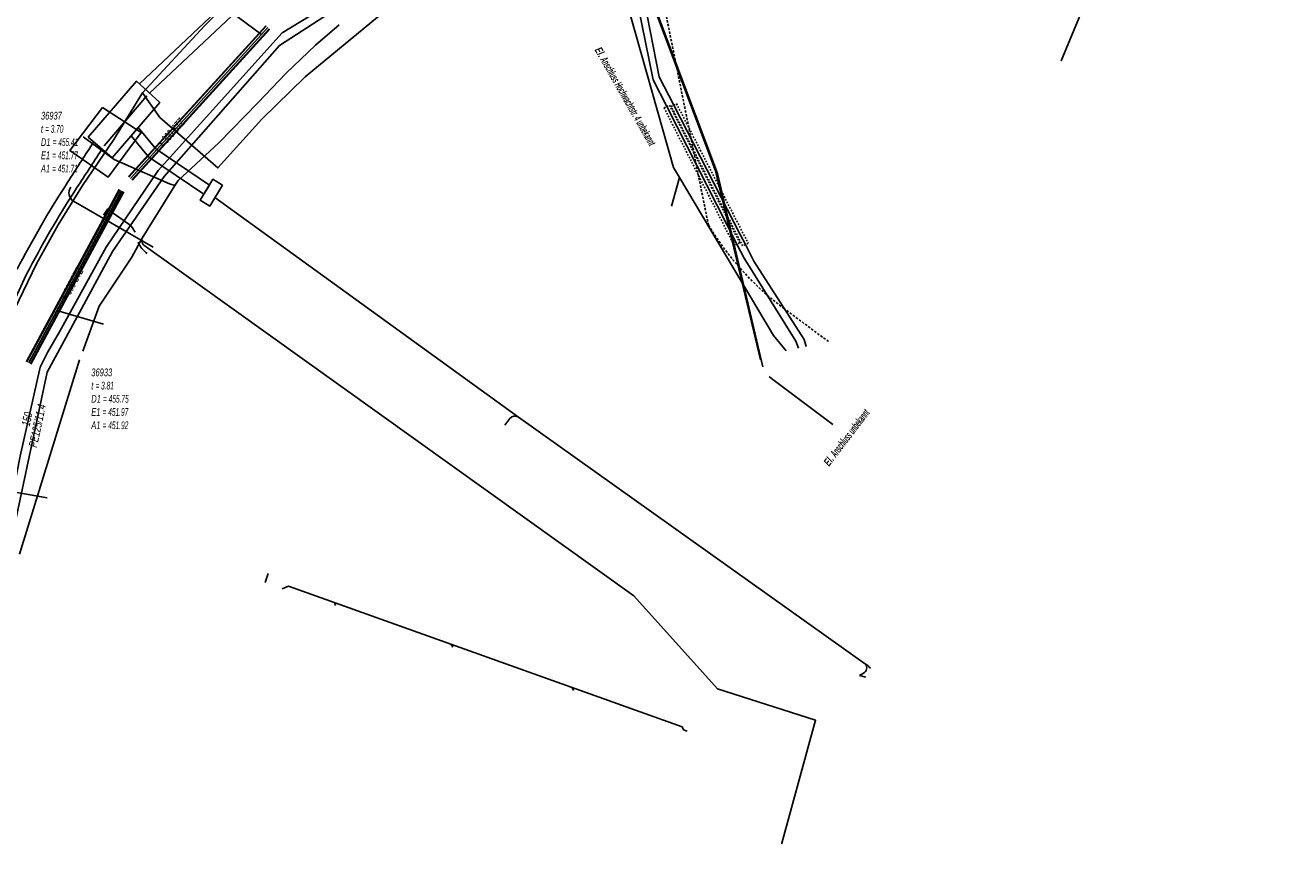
# Model space of a CAD drawing. Header units: metres. Extents: x 2695563 to 2696938, y 1260544 to 1262032.
# Tile 251 of 256: x 2696761 to 2696843, y 1261400 to 1261455. Entities that reach past the tile are written whole.
import ezdxf

# ---------------------------------------------------------------- set-up
doc = ezdxf.new("R2010")
doc.units = ezdxf.units.M
for name, pattern in [('AUSGEZOGEN', [0]), ('STRICHLINIE2_S3', [0.25, 0.15, -0.1]), ('VERDECKT2_S2', [0.18, 0.1, -0.08])]:
    doc.linetypes.add(name, pattern=pattern)
for name, color, linetype in [('AW_LK_ Haltung Text', 7, 'AUSGEZOGEN'), ('AW_LK_Haltung', 24, 'AUSGEZOGEN'), ('AW_LK_Normschacht Text', 24, 'AUSGEZOGEN'), ('EW_LK_Bauwerk_FL_Linie_Punkt', 1, 'AUSGEZOGEN'), ('EW_LK_Freitext_Text', 1, 'AUSGEZOGEN'), ('EW_LK_Trasseabs', 1, 'AUSGEZOGEN'), ('EW_LK_Trasserand', 1, 'AUSGEZOGEN'), ('FM_LK_SW_TRASSEKANTE', 94, 'AUSGEZOGEN'), ('GA_LK_Leitung', 32, 'AUSGEZOGEN'), ('GA_LK_Leitung_Text', 32, 'AUSGEZOGEN'), ('GA_LK_Schutzrohr', 32, 'AUSGEZOGEN'), ('LKSwisscomProjekterimeterAktiv', 7, 'AUSGEZOGEN'), ('TV_LK_LEITUNG', 92, 'AUSGEZOGEN'), ('WA_LK_Leitung', 171, 'AUSGEZOGEN'), ('WA_LK_Leitung_Text', 171, 'AUSGEZOGEN'), ('WA_LK_Schutzrohr', 171, 'AUSGEZOGEN')]:
    doc.layers.add(name, color=color, linetype=linetype)
doc.styles.add('ARIAL', font='arial.ttf')
doc.styles.add('ARIALNARROW', font='ARIALN.TTF')
pattern_1 = [(0, (2708005, 1273150), (6075, 6075), [6075, -6075]), (90, (2708005, 1273150), (-6075, 6075), [6075, -6075])]

# ---------------------------------------------------------------- blocks, each defined once
blk = doc.blocks.new('COMPLEXOBJECT_1860')
at = {"layer": 'EW_LK_Trasserand', "color": 1, "linetype": 'AUSGEZOGEN', "transparency": 33554687}
for points in [[(6764.715, 11447.226), (6764.853, 11447.445), (6764.319, 11447.913), (6764.113, 11447.596)], [(6758.395, 11435.994), (6759.32, 11437.959), (6759.936, 11439.268)]]:
    blk.add_lwpolyline(points, dxfattribs=at)
for centre, radius, start, end in [((6906.105, 11354.041), 170.042, 146.62011, 147.60241), ((6610.454, 11546.054), 183.204, 326.44025, 327.3542), ((6822.203, 11406.908), 70.874, 147.34752, 152.53322), ((6819.372, 11408.608), 66.878, 147.25915, 152.71278)]:
    blk.add_arc(centre, radius, start, end, dxfattribs=at)
blk = doc.blocks.new('COMPLEXOBJECT_2039')
at = {"layer": 'EW_LK_Trasseabs', "color": 1, "linetype": 'AUSGEZOGEN', "transparency": 33554687}
blk.add_lwpolyline([(6766.609, 11442.539), (6765.206, 11443.526), (6764.96, 11443.139)], dxfattribs=at)
blk.add_arc((6765.63, 11441.364), 1.529, 24.95945, 50.21952, dxfattribs=at)
blk = doc.blocks.new('COMPLEXOBJECT_2499')
at = {"layer": 'EW_LK_Trasseabs', "color": 1, "linetype": 'AUSGEZOGEN', "transparency": 33554687}
blk.add_line((6791.16, 11429.422), (6791.489, 11429.864), dxfattribs=at)
blk.add_arc((6791.815, 11429.591), 0.425, 57.41006, 140.00468, dxfattribs=at)
blk = doc.blocks.new('COMPLEXOBJECT_2500')
at = {"layer": 'EW_LK_Trasseabs', "color": 1, "linetype": 'STRICHLINIE2_S3', "transparency": 33554687}
for p, q in [((6804.452, 11442.473), (6800.207, 11463.549)), ((6812.292, 11434.876), (6809.378, 11437.035))]:
    blk.add_line(p, q, dxfattribs=at)
blk.add_arc((6820.902, 11452.424), 19.225, 211.17075, 233.17282, dxfattribs=at)
blk = doc.blocks.new('COMPLEXOBJECT_2689')
at = {"layer": 'EW_LK_Trasseabs', "color": 1, "linetype": 'AUSGEZOGEN', "transparency": 33554687}
blk.add_line((6768.209, 11441.046), (6763.002, 11444.034), dxfattribs=at)
blk.add_arc((6763.355, 11444.584), 0.654, 144.46825, 237.32109, dxfattribs=at)
blk = doc.blocks.new('COMPLEXOBJECT_2791')
at = {"layer": 'FM_LK_SW_TRASSEKANTE', "color": 94, "linetype": 'AUSGEZOGEN', "transparency": 33554687}
blk.add_line((6767.588, 11441.163), (6768.593, 11440.445), dxfattribs=at)
for centre, radius, start, end in [((6767.953, 11441.498), 0.495, 164.39602, 187.515), ((6767.965, 11441.503), 0.508, 187.95055, 222.08324)]:
    blk.add_arc(centre, radius, start, end, dxfattribs=at)

msp = doc.modelspace()

# ---------------------------------------------------------------- hatches: boundary and pattern name
at = {"layer": 'EW_LK_Bauwerk_FL_Linie_Punkt', "lineweight": 18, "transparency": 33554687}
h = msp.add_hatch(dxfattribs=at)
h.set_pattern_fill('MUSTER', color=1, scale=4050, style=0, pattern_type=2)
h.set_pattern_definition([(0, (2703955, 1269100), (4050, 4050), [4050, -4050]), (90, (2703955, 1269100), (-4050, 4050), [4050, -4050])])
h.paths.add_polyline_path([(2696764.928, 1261448.035), (2696766.486, 1261446.676), (2696769.596, 1261450.292), (2696768.081, 1261451.69)], flags=0)
h = msp.add_hatch(dxfattribs=at)
h.set_pattern_fill('MUSTER', color=1, scale=2025, style=0, pattern_type=2)
h.set_pattern_definition([(0, (2699905, 1265050), (2025, 2025), [2025, -2025]), (90, (2699905, 1265050), (-2025, 2025), [2025, -2025])])
h.paths.add_polyline_path([(2696773.69, 1261444.907), (2696773.072, 1261445.281), (2696772.241, 1261443.908), (2696772.858, 1261443.534)], flags=0)
at = {"layer": 'EW_LK_Trasserand', "lineweight": 18, "transparency": 33554687}
h = msp.add_hatch(dxfattribs=at)
h.set_pattern_fill('MUSTER', color=1, scale=6075, style=0, pattern_type=2)
h.set_pattern_definition(pattern_1)
h.paths.add_polyline_path([(2696768.927, 1261450.905), (2696774.275, 1261455.935), (2696773.649, 1261456.582), (2696768.27, 1261451.515)], flags=0)
h = msp.add_hatch(dxfattribs=at)
h.set_pattern_fill('MUSTER', color=1, scale=6075, style=0, pattern_type=2)
h.set_pattern_definition(pattern_1)
h.paths.add_polyline_path([(2696772.841, 1261444.892), (2696769.334, 1261447.276), (2696768.197, 1261448.669), (2696767.735, 1261448.128), (2696768.866, 1261446.744), (2696772.477, 1261444.299)], flags=0)
h = msp.add_hatch(dxfattribs=at)
h.set_pattern_fill('MUSTER', color=1, scale=6075, style=0, pattern_type=2)
h.set_pattern_definition(pattern_1)
h.paths.add_polyline_path([(2696706.973, 1261197.085), (2696706.931, 1261197.733), (2696706.647, 1261202.586), (2696706.014, 1261214.676), (2696706.002, 1261215.056), (2696705.992, 1261215.435), (2696705.982, 1261215.815), (2696705.974, 1261216.195), (2696705.966, 1261216.575), (2696705.959, 1261216.954), (2696705.953, 1261217.334), (2696705.948, 1261217.714), (2696705.944, 1261218.094), (2696705.941, 1261218.474), (2696705.939, 1261218.853), (2696705.938, 1261219.233), (2696705.937, 1261219.613), (2696705.938, 1261219.993), (2696705.94, 1261220.373), (2696705.942, 1261220.753), (2696705.946, 1261221.133), (2696705.95, 1261221.512), (2696705.956, 1261221.892), (2696705.962, 1261222.272), (2696705.969, 1261222.652), (2696705.978, 1261223.031), (2696705.987, 1261223.411), (2696705.997, 1261223.791), (2696706.008, 1261224.171), (2696706.02, 1261224.55), (2696706.033, 1261224.93), (2696706.047, 1261225.309), (2696706.062, 1261225.689), (2696706.077, 1261226.069), (2696706.094, 1261226.448), (2696706.223, 1261228.36), (2696706.451, 1261231.716), (2696706.801, 1261235.114), (2696707.047, 1261237.494), (2696707.713, 1261242.641), (2696707.762, 1261242.959), (2696707.812, 1261243.276), (2696707.863, 1261243.594), (2696707.914, 1261243.911), (2696707.966, 1261244.228), (2696708.019, 1261244.545), (2696708.073, 1261244.862), (2696708.127, 1261245.179), (2696708.183, 1261245.495), (2696708.239, 1261245.812), (2696708.295, 1261246.128), (2696708.353, 1261246.445), (2696708.411, 1261246.761), (2696708.47, 1261247.077), (2696708.53, 1261247.393), (2696708.59, 1261247.708), (2696708.652, 1261248.024), (2696708.714, 1261248.339), (2696708.777, 1261248.654), (2696708.84, 1261248.97), (2696708.904, 1261249.284), (2696708.97, 1261249.599), (2696709.035, 1261249.914), (2696709.102, 1261250.228), (2696709.169, 1261250.543), (2696709.237, 1261250.857), (2696709.306, 1261251.171), (2696709.376, 1261251.485), (2696709.446, 1261251.798), (2696709.517, 1261252.112), (2696709.589, 1261252.425), (2696710.459, 1261255.962), (2696710.989, 1261257.946), (2696711.305, 1261259.301), (2696711.943, 1261262.032), (2696713.483, 1261268.319), (2696716.538, 1261280.532), (2696718.342, 1261288.109), (2696718.869, 1261290.184), (2696719.518, 1261292.74), (2696721.84, 1261302.71), (2696722.383, 1261304.727), (2696722.56, 1261305.383), (2696723.34, 1261308.279), (2696723.362, 1261308.376), (2696723.384, 1261308.474), (2696723.408, 1261308.571), (2696723.432, 1261308.668), (2696723.456, 1261308.764), (2696723.482, 1261308.861), (2696723.508, 1261308.957), (2696723.535, 1261309.053), (2696723.562, 1261309.149), (2696723.59, 1261309.245), (2696723.619, 1261309.341), (2696723.649, 1261309.436), (2696723.679, 1261309.531), (2696723.71, 1261309.626), (2696723.742, 1261309.721), (2696723.774, 1261309.815), (2696723.807, 1261309.909), (2696723.841, 1261310.003), (2696723.876, 1261310.097), (2696723.911, 1261310.19), (2696723.947, 1261310.284), (2696723.983, 1261310.377), (2696724.02, 1261310.469), (2696724.058, 1261310.562), (2696724.097, 1261310.654), (2696724.136, 1261310.745), (2696724.176, 1261310.837), (2696724.216, 1261310.928), (2696724.258, 1261311.019), (2696724.299, 1261311.11), (2696724.342, 1261311.2), (2696724.374, 1261311.273), (2696724.405, 1261311.347), (2696724.436, 1261311.42), (2696724.465, 1261311.494), (2696724.495, 1261311.568), (2696724.523, 1261311.643), (2696724.551, 1261311.718), (2696724.578, 1261311.793), (2696724.605, 1261311.868), (2696724.631, 1261311.943), (2696724.656, 1261312.019), (2696724.681, 1261312.095), (2696724.705, 1261312.171), (2696724.728, 1261312.247), (2696724.751, 1261312.324), (2696724.773, 1261312.4), (2696724.794, 1261312.477), (2696724.815, 1261312.554), (2696724.835, 1261312.631), (2696724.854, 1261312.709), (2696724.873, 1261312.786), (2696724.891, 1261312.864), (2696724.908, 1261312.942), (2696724.924, 1261313.02), (2696724.94, 1261313.098), (2696724.955, 1261313.177), (2696724.97, 1261313.255), (2696724.984, 1261313.334), (2696724.997, 1261313.412), (2696725.009, 1261313.491), (2696725.021, 1261313.57), (2696725.181, 1261314.881), (2696725.185, 1261314.956), (2696725.19, 1261315.031), (2696725.196, 1261315.106), (2696725.203, 1261315.181), (2696725.21, 1261315.255), (2696725.219, 1261315.33), (2696725.228, 1261315.404), (2696725.238, 1261315.479), (2696725.248, 1261315.553), (2696725.26, 1261315.627), (2696725.272, 1261315.702), (2696725.286, 1261315.775), (2696725.3, 1261315.849), (2696725.314, 1261315.923), (2696725.33, 1261315.996), (2696725.346, 1261316.07), (2696725.363, 1261316.143), (2696725.381, 1261316.216), (2696725.4, 1261316.288), (2696725.42, 1261316.361), (2696725.44, 1261316.433), (2696725.461, 1261316.505), (2696725.483, 1261316.577), (2696725.506, 1261316.649), (2696725.53, 1261316.72), (2696725.554, 1261316.791), (2696725.579, 1261316.862), (2696725.605, 1261316.932), (2696725.631, 1261317.002), (2696725.659, 1261317.072), (2696725.687, 1261317.142), (2696727.36, 1261322.462), (2696727.827, 1261323.814), (2696728.698, 1261326.17), (2696731.051, 1261332.472), (2696734.519, 1261341.642), (2696738.214, 1261351.532), (2696738.992, 1261353.428), (2696739.721, 1261355.431), (2696742.032, 1261361.939), (2696745.643, 1261372.214), (2696747.526, 1261377.966), (2696749.457, 1261384.867), (2696749.866, 1261386.671), (2696750.431, 1261389.159), (2696750.998, 1261392.085), (2696751.606, 1261395.218), (2696753.003, 1261402.035), (2696754.756, 1261411.49), (2696755.221, 1261413.995), (2696756.566, 1261420.63), (2696758.065, 1261426.644), (2696758.093, 1261426.762), (2696758.121, 1261426.879), (2696758.147, 1261426.997), (2696758.173, 1261427.116), (2696758.198, 1261427.234), (2696758.221, 1261427.353), (2696758.244, 1261427.472), (2696758.265, 1261427.591), (2696758.286, 1261427.71), (2696758.305, 1261427.83), (2696758.324, 1261427.949), (2696758.341, 1261428.069), (2696758.358, 1261428.189), (2696758.374, 1261428.309), (2696758.388, 1261428.429), (2696758.402, 1261428.549), (2696758.414, 1261428.669), (2696758.426, 1261428.79), (2696758.436, 1261428.91), (2696758.446, 1261429.031), (2696758.454, 1261429.152), (2696758.462, 1261429.272), (2696758.468, 1261429.393), (2696758.474, 1261429.514), (2696758.478, 1261429.635), (2696758.482, 1261429.756), (2696758.484, 1261429.877), (2696758.486, 1261429.998), (2696758.486, 1261430.119), (2696758.486, 1261430.24), (2696758.484, 1261430.361), (2696758.482, 1261431.248), (2696758.472, 1261431.399), (2696758.464, 1261431.55), (2696758.459, 1261431.702), (2696758.457, 1261431.853), (2696758.457, 1261432.005), (2696758.46, 1261432.156), (2696758.465, 1261432.308), (2696758.474, 1261432.459), (2696758.484, 1261432.61), (2696758.498, 1261432.761), (2696758.513, 1261432.912), (2696758.532, 1261433.062), (2696758.553, 1261433.212), (2696758.577, 1261433.362), (2696758.603, 1261433.511), (2696758.632, 1261433.66), (2696758.663, 1261433.808), (2696758.697, 1261433.956), (2696758.734, 1261434.103), (2696758.773, 1261434.249), (2696758.814, 1261434.395), (2696758.858, 1261434.54), (2696758.905, 1261434.684), (2696758.954, 1261434.827), (2696759.005, 1261434.97), (2696759.059, 1261435.111), (2696759.116, 1261435.252), (2696759.174, 1261435.391), (2696759.236, 1261435.53), (2696759.299, 1261435.668), (2696759.365, 1261435.804), (2696760.29, 1261437.769), (2696760.906, 1261439.078), (2696761, 1261439.26), (2696761.095, 1261439.442), (2696761.191, 1261439.624), (2696761.287, 1261439.806), (2696761.384, 1261439.987), (2696761.481, 1261440.168), (2696761.579, 1261440.348), (2696761.677, 1261440.529), (2696761.776, 1261440.709), (2696761.875, 1261440.888), (2696761.975, 1261441.068), (2696762.076, 1261441.247), (2696762.177, 1261441.425), (2696762.278, 1261441.604), (2696762.381, 1261441.782), (2696762.483, 1261441.96), (2696762.587, 1261442.137), (2696762.69, 1261442.314), (2696762.795, 1261442.491), (2696762.9, 1261442.668), (2696763.005, 1261442.844), (2696763.111, 1261443.02), (2696763.218, 1261443.195), (2696763.325, 1261443.371), (2696763.432, 1261443.546), (2696763.54, 1261443.72), (2696763.649, 1261443.894), (2696763.758, 1261444.068), (2696763.868, 1261444.242), (2696763.978, 1261444.415), (2696764.089, 1261444.588), (2696764.141, 1261444.667), (2696764.193, 1261444.745), (2696764.245, 1261444.824), (2696764.297, 1261444.902), (2696764.349, 1261444.981), (2696764.401, 1261445.06), (2696764.453, 1261445.139), (2696764.505, 1261445.217), (2696764.556, 1261445.296), (2696764.608, 1261445.375), (2696764.66, 1261445.454), (2696764.711, 1261445.533), (2696764.763, 1261445.611), (2696764.815, 1261445.69), (2696764.866, 1261445.769), (2696764.918, 1261445.848), (2696764.969, 1261445.927), (2696765.02, 1261446.006), (2696765.072, 1261446.085), (2696765.123, 1261446.164), (2696765.174, 1261446.244), (2696765.226, 1261446.323), (2696765.277, 1261446.402), (2696765.328, 1261446.481), (2696765.379, 1261446.56), (2696765.43, 1261446.639), (2696765.481, 1261446.719), (2696765.532, 1261446.798), (2696765.583, 1261446.877), (2696765.634, 1261446.957), (2696765.685, 1261447.036), (2696765.823, 1261447.255), (2696765.289, 1261447.723), (2696765.083, 1261447.406), (2696765.031, 1261447.327), (2696764.98, 1261447.249), (2696764.928, 1261447.17), (2696764.876, 1261447.092), (2696764.825, 1261447.013), (2696764.773, 1261446.934), (2696764.722, 1261446.856), (2696764.67, 1261446.777), (2696764.619, 1261446.698), (2696764.568, 1261446.619), (2696764.516, 1261446.54), (2696764.465, 1261446.462), (2696764.414, 1261446.383), (2696764.363, 1261446.304), (2696764.312, 1261446.225), (2696764.261, 1261446.146), (2696764.21, 1261446.067), (2696764.159, 1261445.988), (2696764.108, 1261445.909), (2696764.057, 1261445.83), (2696764.006, 1261445.751), (2696763.955, 1261445.672), (2696763.904, 1261445.592), (2696763.854, 1261445.513), (2696763.803, 1261445.434), (2696763.752, 1261445.355), (2696763.702, 1261445.275), (2696763.651, 1261445.196), (2696763.601, 1261445.117), (2696763.55, 1261445.037), (2696763.5, 1261444.958), (2696763.389, 1261444.784), (2696763.278, 1261444.609), (2696763.167, 1261444.434), (2696763.058, 1261444.259), (2696762.948, 1261444.083), (2696762.839, 1261443.907), (2696762.731, 1261443.731), (2696762.623, 1261443.554), (2696762.516, 1261443.377), (2696762.409, 1261443.2), (2696762.303, 1261443.022), (2696762.197, 1261442.844), (2696762.092, 1261442.666), (2696761.987, 1261442.488), (2696761.883, 1261442.309), (2696761.779, 1261442.13), (2696761.676, 1261441.95), (2696761.574, 1261441.771), (2696761.472, 1261441.591), (2696761.37, 1261441.41), (2696761.269, 1261441.23), (2696761.169, 1261441.049), (2696761.069, 1261440.868), (2696760.969, 1261440.686), (2696760.87, 1261440.505), (2696760.772, 1261440.322), (2696760.674, 1261440.14), (2696760.577, 1261439.958), (2696760.48, 1261439.775), (2696760.384, 1261439.591), (2696760.288, 1261439.408), (2696759.662, 1261438.078), (2696758.695, 1261436.022), (2696758.627, 1261435.881), (2696758.561, 1261435.739), (2696758.498, 1261435.596), (2696758.437, 1261435.452), (2696758.378, 1261435.306), (2696758.323, 1261435.16), (2696758.269, 1261435.013), (2696758.219, 1261434.865), (2696758.17, 1261434.716), (2696758.125, 1261434.566), (2696758.082, 1261434.415), (2696758.041, 1261434.264), (2696758.004, 1261434.112), (2696757.969, 1261433.96), (2696757.936, 1261433.806), (2696757.906, 1261433.653), (2696757.879, 1261433.498), (2696757.855, 1261433.344), (2696757.833, 1261433.189), (2696757.814, 1261433.033), (2696757.797, 1261432.878), (2696757.784, 1261432.722), (2696757.773, 1261432.566), (2696757.764, 1261432.409), (2696757.759, 1261432.253), (2696757.756, 1261432.096), (2696757.756, 1261431.94), (2696757.758, 1261431.783), (2696757.763, 1261431.627), (2696757.771, 1261431.47), (2696757.782, 1261431.314), (2696757.784, 1261430.399), (2696757.786, 1261430.281), (2696757.786, 1261430.163), (2696757.786, 1261430.044), (2696757.784, 1261429.926), (2696757.782, 1261429.808), (2696757.778, 1261429.69), (2696757.774, 1261429.572), (2696757.769, 1261429.454), (2696757.762, 1261429.336), (2696757.755, 1261429.218), (2696757.747, 1261429.1), (2696757.737, 1261428.982), (2696757.727, 1261428.864), (2696757.716, 1261428.747), (2696757.704, 1261428.629), (2696757.69, 1261428.512), (2696757.676, 1261428.394), (2696757.661, 1261428.277), (2696757.645, 1261428.16), (2696757.628, 1261428.043), (2696757.609, 1261427.926), (2696757.59, 1261427.81), (2696757.57, 1261427.693), (2696757.549, 1261427.577), (2696757.527, 1261427.461), (2696757.504, 1261427.345), (2696757.48, 1261427.229), (2696757.455, 1261427.113), (2696757.43, 1261426.998), (2696757.403, 1261426.883), (2696757.375, 1261426.768), (2696755.884, 1261420.784), (2696754.533, 1261414.129), (2696754.125, 1261411.925), (2696752.315, 1261402.169), (2696750.92, 1261395.354), (2696750.312, 1261392.223), (2696749.745, 1261389.303), (2696749.18, 1261386.811), (2696748.779, 1261385.039), (2696746.856, 1261378.17), (2696744.981, 1261372.438), (2696741.372, 1261362.173), (2696739.063, 1261355.667), (2696738.339, 1261353.681), (2696737.562, 1261351.788), (2696733.863, 1261341.888), (2696730.395, 1261332.718), (2696728.042, 1261326.414), (2696727.167, 1261324.05), (2696726.696, 1261322.682), (2696725.01, 1261317.324), (2696724.981, 1261317.252), (2696724.953, 1261317.181), (2696724.926, 1261317.108), (2696724.899, 1261317.036), (2696724.874, 1261316.963), (2696724.849, 1261316.89), (2696724.825, 1261316.817), (2696724.801, 1261316.743), (2696724.779, 1261316.67), (2696724.757, 1261316.596), (2696724.736, 1261316.521), (2696724.716, 1261316.447), (2696724.697, 1261316.372), (2696724.678, 1261316.297), (2696724.661, 1261316.222), (2696724.644, 1261316.147), (2696724.628, 1261316.071), (2696724.613, 1261315.996), (2696724.598, 1261315.92), (2696724.585, 1261315.844), (2696724.572, 1261315.768), (2696724.56, 1261315.692), (2696724.549, 1261315.615), (2696724.539, 1261315.539), (2696724.53, 1261315.462), (2696724.521, 1261315.386), (2696724.513, 1261315.309), (2696724.507, 1261315.232), (2696724.501, 1261315.155), (2696724.495, 1261315.078), (2696724.491, 1261315.001), (2696724.333, 1261313.71), (2696724.322, 1261313.633), (2696724.31, 1261313.557), (2696724.297, 1261313.481), (2696724.284, 1261313.404), (2696724.27, 1261313.328), (2696724.255, 1261313.252), (2696724.24, 1261313.176), (2696724.224, 1261313.101), (2696724.207, 1261313.025), (2696724.189, 1261312.949), (2696724.171, 1261312.874), (2696724.153, 1261312.799), (2696724.133, 1261312.724), (2696724.113, 1261312.649), (2696724.093, 1261312.575), (2696724.071, 1261312.5), (2696724.049, 1261312.426), (2696724.027, 1261312.352), (2696724.003, 1261312.278), (2696723.98, 1261312.205), (2696723.955, 1261312.131), (2696723.93, 1261312.058), (2696723.904, 1261311.985), (2696723.877, 1261311.912), (2696723.85, 1261311.84), (2696723.822, 1261311.767), (2696723.794, 1261311.695), (2696723.765, 1261311.624), (2696723.735, 1261311.552), (2696723.705, 1261311.481), (2696723.674, 1261311.41), (2696723.631, 1261311.319), (2696723.589, 1261311.229), (2696723.548, 1261311.138), (2696723.508, 1261311.046), (2696723.468, 1261310.954), (2696723.428, 1261310.862), (2696723.39, 1261310.77), (2696723.352, 1261310.678), (2696723.314, 1261310.585), (2696723.278, 1261310.492), (2696723.242, 1261310.398), (2696723.207, 1261310.305), (2696723.172, 1261310.211), (2696723.138, 1261310.117), (2696723.105, 1261310.022), (2696723.073, 1261309.928), (2696723.041, 1261309.833), (2696723.01, 1261309.738), (2696722.98, 1261309.642), (2696722.95, 1261309.547), (2696722.921, 1261309.451), (2696722.893, 1261309.355), (2696722.865, 1261309.259), (2696722.838, 1261309.163), (2696722.812, 1261309.066), (2696722.787, 1261308.969), (2696722.762, 1261308.872), (2696722.738, 1261308.775), (2696722.715, 1261308.678), (2696722.692, 1261308.581), (2696722.67, 1261308.483), (2696721.884, 1261305.566), (2696721.709, 1261304.918), (2696721.16, 1261302.88), (2696718.838, 1261292.906), (2696718.206, 1261290.417), (2696717.662, 1261288.277), (2696715.858, 1261280.698), (2696712.803, 1261268.487), (2696711.263, 1261262.194), (2696710.642, 1261259.54), (2696710.309, 1261258.116), (2696709.781, 1261256.136), (2696708.905, 1261252.575), (2696708.833, 1261252.26), (2696708.762, 1261251.946), (2696708.691, 1261251.631), (2696708.621, 1261251.316), (2696708.552, 1261251), (2696708.484, 1261250.685), (2696708.416, 1261250.369), (2696708.349, 1261250.054), (2696708.283, 1261249.738), (2696708.218, 1261249.422), (2696708.153, 1261249.105), (2696708.089, 1261248.789), (2696708.026, 1261248.472), (2696707.964, 1261248.156), (2696707.902, 1261247.839), (2696707.842, 1261247.522), (2696707.782, 1261247.205), (2696707.722, 1261246.888), (2696707.664, 1261246.57), (2696707.606, 1261246.253), (2696707.549, 1261245.935), (2696707.493, 1261245.617), (2696707.437, 1261245.299), (2696707.383, 1261244.981), (2696707.329, 1261244.663), (2696707.275, 1261244.345), (2696707.223, 1261244.026), (2696707.171, 1261243.708), (2696707.121, 1261243.389), (2696707.07, 1261243.07), (2696707.021, 1261242.751), (2696706.351, 1261237.574), (2696706.105, 1261235.185), (2696705.753, 1261231.776), (2696705.527, 1261228.432), (2696705.394, 1261226.474), (2696705.377, 1261226.093), (2696705.362, 1261225.712), (2696705.347, 1261225.331), (2696705.333, 1261224.95), (2696705.32, 1261224.569), (2696705.308, 1261224.188), (2696705.297, 1261223.807), (2696705.287, 1261223.426), (2696705.278, 1261223.045), (2696705.269, 1261222.664), (2696705.262, 1261222.283), (2696705.256, 1261221.902), (2696705.25, 1261221.521), (2696705.246, 1261221.14), (2696705.242, 1261220.758), (2696705.24, 1261220.377), (2696705.238, 1261219.996), (2696705.237, 1261219.615), (2696705.238, 1261219.234), (2696705.239, 1261218.852), (2696705.241, 1261218.471), (2696705.244, 1261218.09), (2696705.248, 1261217.709), (2696705.253, 1261217.328), (2696705.259, 1261216.947), (2696705.266, 1261216.565), (2696705.274, 1261216.184), (2696705.282, 1261215.803), (2696705.292, 1261215.422), (2696705.302, 1261215.041), (2696705.314, 1261214.66), (2696705.949, 1261202.548), (2696706.233, 1261197.69), (2696706.352, 1261195.852)], flags=0)
at = {"layer": 'LKSwisscomProjekterimeterAktiv', "transparency": 33554687}
h = msp.add_hatch(dxfattribs=at)
h.set_pattern_fill('MUSTER', color=94, scale=7500, style=0, pattern_type=2)
h.set_pattern_definition([(0, (2710855, 1276000), (7500, 7500), [7500, -7500]), (90, (2710855, 1276000), (-7500, 7500), [7500, -7500])])
h.paths.add_polyline_path([(2696765.85, 1261449.97), (2696763.733, 1261447.166), (2696766.221, 1261445.42), (2696768.39, 1261448.33)], flags=0)

# ---------------------------------------------------------------- linework, layer by layer
at = {"layer": 'AW_LK_Haltung', "color": 24, "linetype": 'AUSGEZOGEN', "transparency": 33554687}
for p, q in [((2696803.139, 1261446.045), (2696798.937, 1261460.912)), ((2696773.227, 1261456.954), (2696776.236, 1261454.735)), ((2696803.01, 1261443.524), (2696803.523, 1261445.4)), ((2696765.915, 1261435.812), (2696762.885, 1261436.718)), ((2696810.491, 1261434.089), (2696809.667, 1261435.077)), ((2696776.68, 1261419.538), (2696776.471, 1261418.951)), ((2696781.075, 1261417.459), (2696781.005, 1261417.643)), ((2696788.726, 1261414.726), (2696788.631, 1261414.919)), ((2696796.613, 1261411.908), (2696796.53, 1261412.097))]:
    msp.add_line(p, q, dxfattribs=at)
at = {"layer": 'AW_LK_Haltung', "linetype": 'AUSGEZOGEN', "transparency": 33554687}
for p, q in [((2696767.559, 1261445.453), (2696776.526, 1261455.306)), ((2696767.574, 1261445.44), (2696776.541, 1261455.293)), ((2696767.589, 1261445.427), (2696776.556, 1261455.28)), ((2696767.781, 1261445.251), (2696776.748, 1261455.104)), ((2696767.796, 1261445.238), (2696776.763, 1261455.091)), ((2696767.811, 1261445.225), (2696776.778, 1261455.078)), ((2696760.892, 1261433.377), (2696766.95, 1261444.618)), ((2696760.909, 1261433.367), (2696766.967, 1261444.608)), ((2696760.926, 1261433.358), (2696766.984, 1261444.599)), ((2696761.156, 1261433.234), (2696767.214, 1261444.475)), ((2696761.173, 1261433.225), (2696767.231, 1261444.466)), ((2696761.19, 1261433.215), (2696767.248, 1261444.456))]:
    msp.add_line(p, q, dxfattribs=at)
at = {"layer": 'AW_LK_Haltung', "color": 255, "transparency": 33554687}
for p, q in [((2696767.685, 1261445.339), (2696776.652, 1261455.192)), ((2696761.041, 1261433.296), (2696767.099, 1261444.537))]:
    msp.add_line(p, q, dxfattribs=at)
at = {"layer": 'AW_LK_Haltung', "color": 24, "linetype": 'AUSGEZOGEN', "transparency": 33554687}
for points in [[(2696809.667, 1261435.077), (2696803.523, 1261445.4), (2696803.139, 1261446.045)], [(2696804.029, 1261409.259), (2696803.794, 1261409.343), (2696803.703, 1261409.535), (2696777.999, 1261418.717), (2696777.598, 1261418.55)]]:
    msp.add_lwpolyline(points, dxfattribs=at)
at = {"layer": 'EW_LK_Bauwerk_FL_Linie_Punkt', "color": 1, "linetype": 'AUSGEZOGEN', "transparency": 33554687}
msp.add_line((2696765.963, 1261447.465), (2696768.762, 1261450.721), dxfattribs=at)
for points in [[(2696764.928, 1261448.035), (2696766.486, 1261446.676), (2696769.596, 1261450.292), (2696768.081, 1261451.69), (2696764.928, 1261448.035)], [(2696773.69, 1261444.907), (2696773.072, 1261445.281), (2696772.241, 1261443.908), (2696772.858, 1261443.534), (2696773.69, 1261444.907)]]:
    msp.add_lwpolyline(points, close=True, dxfattribs=at)
at = {"layer": 'EW_LK_Trasseabs', "color": 1, "linetype": 'AUSGEZOGEN', "transparency": 33554687}
for p, q in [((2696793.014, 1261429.759), (2696773.19, 1261444.083)), ((2696815.671, 1261413.635), (2696793.014, 1261429.759)), ((2696815.286, 1261412.886), (2696815.536, 1261413.038)), ((2696815.694, 1261412.768), (2696815.286, 1261412.886))]:
    msp.add_line(p, q, dxfattribs=at)
for centre, radius, start, end in [((2696769.626, 1261441.74), 1.551, 201.37146, 237.24113), ((2696815.348, 1261413.394), 0.403, 297.8332, 36.68274), ((2696814.59, 1261411.984), 1.974, 44.53558, 56.77693)]:
    msp.add_arc(centre, radius, start, end, dxfattribs=at)
at = {"layer": 'EW_LK_Trasserand', "color": 1, "linetype": 'AUSGEZOGEN', "transparency": 33554687}
for points in [[(2696768.927, 1261450.905), (2696774.275, 1261455.935), (2696773.649, 1261456.582), (2696768.27, 1261451.515), (2696768.927, 1261450.905)], [(2696772.841, 1261444.892), (2696769.334, 1261447.276), (2696768.197, 1261448.669), (2696767.735, 1261448.128), (2696768.866, 1261446.744), (2696772.477, 1261444.299), (2696772.841, 1261444.892)]]:
    msp.add_lwpolyline(points, close=True, dxfattribs=at)
at = {"layer": 'FM_LK_SW_TRASSEKANTE', "color": 94, "linetype": 'AUSGEZOGEN', "transparency": 33554687}
for p, q in [((2696769.563, 1261440.255), (2696800.549, 1261418.092)), ((2696765.648, 1261436.99), (2696764.569, 1261434.054)), ((2696760.445, 1261420.805), (2696764.358, 1261433.494))]:
    msp.add_line(p, q, dxfattribs=at)
for points in [[(2696828.44, 1261453.02), (2696829.627, 1261455.843), (2696831.099, 1261459.344), (2696831.171, 1261461.643), (2696831.341, 1261467.064)], [(2696783.626, 1261456.537), (2696784.073, 1261456.667), (2696787.549, 1261458.226), (2696799.363, 1261463.369), (2696806.003, 1261445.659), (2696808.972, 1261433.037)], [(2696765.648, 1261436.99), (2696767.785, 1261440.201), (2696768.446, 1261441.441), (2696770.572, 1261444.868), (2696770.791, 1261445.2), (2696773.452, 1261447.667), (2696776.012, 1261450.263), (2696777.862, 1261452.206), (2696779.756, 1261454.029), (2696781.321, 1261455.36)], [(2696770.572, 1261444.868), (2696770.237, 1261444.978), (2696766.616, 1261446.567), (2696764.606, 1261448.059)], [(2696813.533, 1261429.274), (2696809.542, 1261432.286), (2696809.383, 1261432.407)], [(2696810.215, 1261401.898), (2696810.216, 1261401.935), (2696812.421, 1261409.97), (2696806.016, 1261412.016), (2696800.549, 1261418.092)]]:
    msp.add_lwpolyline(points, dxfattribs=at)
at = {"layer": 'GA_LK_Leitung', "color": 32, "linetype": 'AUSGEZOGEN', "transparency": 33554687}
for points in [[(2696763.2, 1261434.445), (2696766.52, 1261440.577), (2696769.877, 1261445.462), (2696777.41, 1261454.022), (2696783.946, 1261458.25), (2696787.861, 1261460.542), (2696795.033, 1261464.152), (2696799.066, 1261465.681), (2696800.975, 1261466.234), (2696808.11, 1261468.301), (2696808.953, 1261468.545), (2696823.05, 1261468.425), (2696843.138, 1261467.212)], [(2696799.066, 1261465.681), (2696799.204, 1261465.242), (2696799.279, 1261465.004), (2696799.352, 1261464.775), (2696799.427, 1261464.537), (2696800.08, 1261462.464), (2696800.435, 1261461.007), (2696802.211, 1261451.97), (2696803.157, 1261450.128), (2696807.517, 1261441.636), (2696807.83, 1261441.025), (2696808.389, 1261439.937), (2696811.676, 1261434.826), (2696811.802, 1261434.371)], [(2696709.668, 1261202.432), (2696709.619, 1261203.093), (2696708.786, 1261214.8), (2696708.764, 1261215.427), (2696708.87, 1261218.498), (2696710.009, 1261239.576), (2696717.838, 1261273.021), (2696719.104, 1261278.22), (2696725.288, 1261304.89), (2696726.623, 1261310.874), (2696745.178, 1261363.016), (2696749.205, 1261374.433), (2696751.233, 1261380.225), (2696752.191, 1261383.709), (2696752.665, 1261385.611), (2696752.751, 1261385.975), (2696759.517, 1261419.891), (2696762.244, 1261432.682), (2696763.2, 1261434.445)]]:
    msp.add_lwpolyline(points, dxfattribs=at)
at = {"layer": 'GA_LK_Schutzrohr', "color": 32, "linetype": 'VERDECKT2_S2', "transparency": 33554687}
msp.add_lwpolyline([(2696802.979, 1261450.037), (2696803.335, 1261450.219), (2696808.008, 1261441.116), (2696807.653, 1261440.933), (2696802.979, 1261450.037)], close=True, dxfattribs=at)
at = {"layer": 'LKSwisscomProjekterimeterAktiv', "color": 94, "linetype": 'AUSGEZOGEN', "transparency": 33554687}
msp.add_lwpolyline([(2696765.85, 1261449.97), (2696763.733, 1261447.166), (2696766.221, 1261445.42), (2696768.39, 1261448.33), (2696765.85, 1261449.97)], close=True, dxfattribs=at)
at = {"layer": 'TV_LK_LEITUNG', "color": 92, "linetype": 'AUSGEZOGEN', "transparency": 33554687}
for points in [[(2696779.082, 1261451.959), (2696783.809, 1261455.873), (2696787.576, 1261458.366), (2696792.111, 1261460.836), (2696795.381, 1261462.301), (2696799.185, 1261463.704)], [(2696799.185, 1261463.704), (2696805.881, 1261445.828), (2696808.823, 1261433.493)], [(2696768.466, 1261450.915), (2696772.548, 1261455.312), (2696775.311, 1261458.104)], [(2696779.082, 1261451.959), (2696776.265, 1261449.204), (2696773.396, 1261446.019), (2696769.613, 1261449.306), (2696768.466, 1261450.915)], [(2696768.466, 1261450.915), (2696766.608, 1261447.889), (2696764.552, 1261444.885), (2696762.976, 1261442.315), (2696761.559, 1261439.752), (2696759.829, 1261436.197), (2696758.154, 1261432.118), (2696757.049, 1261428.896), (2696756.361, 1261426.562), (2696755.404, 1261422.6), (2696754.259, 1261417.64), (2696747.114, 1261396.177)]]:
    msp.add_lwpolyline(points, dxfattribs=at)
at = {"layer": 'WA_LK_Leitung', "color": 7, "linetype": 'AUSGEZOGEN', "transparency": 33554687}
msp.add_line((2696760.031, 1261424.872), (2696762.255, 1261424.487), dxfattribs=at)
for points in [[(2696762.264, 1261433.984), (2696763.047, 1261435.331), (2696766.1, 1261440.848), (2696769.49, 1261445.844), (2696777.58, 1261454.834), (2696787.658, 1261460.981), (2696792.816, 1261463.662), (2696793.451, 1261463.993), (2696798.448, 1261465.986), (2696798.95, 1261466.166), (2696805.4, 1261468.424), (2696808.852, 1261469.172), (2696812.313, 1261469.273), (2696813.794, 1261469.304), (2696822.682, 1261468.929), (2696827.796, 1261468.662), (2696843.435, 1261467.801)], [(2696798.448, 1261465.986), (2696798.519, 1261465.767), (2696798.994, 1261464.292), (2696799.416, 1261462.981), (2696800.065, 1261460.343), (2696801.818, 1261451.771), (2696802.704, 1261450.032), (2696807.283, 1261441.051), (2696807.751, 1261440.133), (2696811.136, 1261434.722), (2696811.293, 1261434.262)], [(2696762.264, 1261433.984), (2696761.798, 1261433.018), (2696760.482, 1261427.212), (2696760.031, 1261424.872), (2696759.902, 1261424.214), (2696758.755, 1261418.363), (2696752.439, 1261386.95), (2696752.029, 1261385.189), (2696751.016, 1261381.023), (2696748.97, 1261375.23), (2696745.078, 1261364.16), (2696741.209, 1261353.159), (2696726.101, 1261311), (2696725.292, 1261306.93), (2696724.746, 1261304.481), (2696719.267, 1261281.04), (2696718.737, 1261278.776), (2696717.868, 1261275.006), (2696709.693, 1261240.501), (2696708.256, 1261216.533), (2696708.384, 1261214.291), (2696709.303, 1261201.707)]]:
    msp.add_lwpolyline(points, dxfattribs=at)
at = {"layer": 'WA_LK_Schutzrohr', "color": 7, "linetype": 'VERDECKT2_S2', "transparency": 33554687}
msp.add_lwpolyline([(2696802.526, 1261449.941), (2696802.883, 1261450.123), (2696807.461, 1261441.142), (2696807.105, 1261440.96), (2696802.526, 1261449.941)], close=True, dxfattribs=at)

# ---------------------------------------------------------------- block references
at = {"layer": 'EW_LK_Trasseabs', "color": 1, "linetype": 'STRICHLINIE2_S3', "lineweight": -3, "transparency": 33554687}
msp.add_blockref('COMPLEXOBJECT_2500', (2690000.97, 1249999.81), dxfattribs=at)
at = {"layer": 'EW_LK_Trasseabs', "color": 1, "linetype": 'AUSGEZOGEN', "lineweight": -3, "transparency": 33554687}
for name in ['COMPLEXOBJECT_2689', 'COMPLEXOBJECT_2039', 'COMPLEXOBJECT_2499']:
    msp.add_blockref(name, (2690000.97, 1249999.81), dxfattribs=at)
at = {"layer": 'EW_LK_Trasserand', "color": 1, "linetype": 'AUSGEZOGEN', "lineweight": -3, "transparency": 33554687}
msp.add_blockref('COMPLEXOBJECT_1860', (2690000.97, 1249999.81), dxfattribs=at)
at = {"layer": 'FM_LK_SW_TRASSEKANTE', "color": 94, "linetype": 'AUSGEZOGEN', "lineweight": -3, "transparency": 33554687}
msp.add_blockref('COMPLEXOBJECT_2791', (2690000.97, 1249999.81), dxfattribs=at)

# ---------------------------------------------------------------- texts
at = {"layer": 'AW_LK_ Haltung Text', "color": 24, "transparency": 33554687, "char_height": 0.55705, "width": 2.75543, "attachment_point": 5, "style": 'ARIAL'}
for insert, rotation in [((2696770.323, 1261448.281), 48.4029), ((2696763.853, 1261438.434), 61.4916)]:
    msp.add_mtext('\\A1;{\\fArial|i1|b0;\\H0.557054;\\W0.700000;\\C24;> \\W0.490000;300 STZ}\\P', dxfattribs=dict(at, insert=insert, rotation=rotation))
at = {"layer": 'AW_LK_Normschacht Text', "color": 24, "transparency": 33554687, "char_height": 0.50641, "attachment_point": 1, "line_spacing_factor": 1.024096, "style": 'ARIAL'}
for s, insert, width in [('\\A1;{\\fArial|i1|b0;\\H0.506413;\\W0.693682;\\C24;36937}\\P{\\fArial|i1|b0;\\H0.505000;\\W0.693682;\\C24;t \\W0.485577;= 3.70}\\P{\\fArial|i1|b0;\\H0.505000;\\W0.693682;\\C24;D1 \\W0.485577;= 455.41}\\P{\\fArial|i1|b0;\\H0.505000;\\W0.693682;\\C24;E1 \\W0.485577;= 451.77}\\P{\\fArial|i1|b0;\\H0.505000;\\W0.693682;\\C24;A1 \\W0.485577;= 451.71}\\P', (2696761.84, 1261449.686), 2.83471), ('\\A1;{\\fArial|i1|b0;\\H0.506413;\\W0.695636;\\C24;36933}\\P{\\fArial|i1|b0;\\H0.505000;\\W0.695636;\\C24;t \\W0.486945;= 3.81}\\P{\\fArial|i1|b0;\\H0.505000;\\W0.695636;\\C24;D1 \\W0.486945;= 455.75}\\P{\\fArial|i1|b0;\\H0.505000;\\W0.695636;\\C24;E1 \\W0.486945;= 451.97}\\P{\\fArial|i1|b0;\\H0.505000;\\W0.695636;\\C24;A1 \\W0.486945;= 451.92}\\P', (2696765.127, 1261432.929), 2.8427)]:
    msp.add_mtext(s, dxfattribs=dict(at, insert=insert, width=width))
at = {"layer": 'EW_LK_Freitext_Text', "color": 1, "transparency": 33554687, "char_height": 0.5075, "attachment_point": 5, "style": 'ARIALNARROW'}
for s, insert, width, rotation in [('\\A1;{\\fArial Narrow|i1|b1;\\H0.507500;\\W0.700000;\\C1;El. \\W0.490000;Anschluss Hochwachtstr. 4 unbekannt}\\P', (2696799.992, 1261450.69), 8.27344, 299.6667), ('\\A1;{\\fArial Narrow|i1|b1;\\H0.507500;\\W0.700000;\\C1;El. \\W0.490000;Anschluss unbekannt}\\P', (2696814.44, 1261428.422), 5.02365, 52.6545)]:
    msp.add_mtext(s, dxfattribs=dict(at, insert=insert, width=width, rotation=rotation))
at = {"layer": 'GA_LK_Leitung_Text', "color": 32, "transparency": 33554687, "insert": (2696761.607, 1261429.191), "char_height": 0.55825, "width": 3.05572, "attachment_point": 5, "rotation": 77.9652, "style": 'ARIAL'}
msp.add_mtext('\\A1;{\\fArial|i1|b0;\\H0.558250;\\W0.700000;\\C32;PE125/11.4}\\P', dxfattribs=at)
at = {"layer": 'WA_LK_Leitung_Text', "color": 7, "transparency": 33554687, "insert": (2696760.933, 1261429.627), "char_height": 0.55426, "width": 1.10014, "attachment_point": 5, "rotation": 77.229, "style": 'ARIAL'}
msp.add_mtext('\\A1;{\\fArial|i1|b0;\\H0.554263;\\W0.700000;\\C7;150}\\P', dxfattribs=at)

doc.saveas('drawing.dxf')
